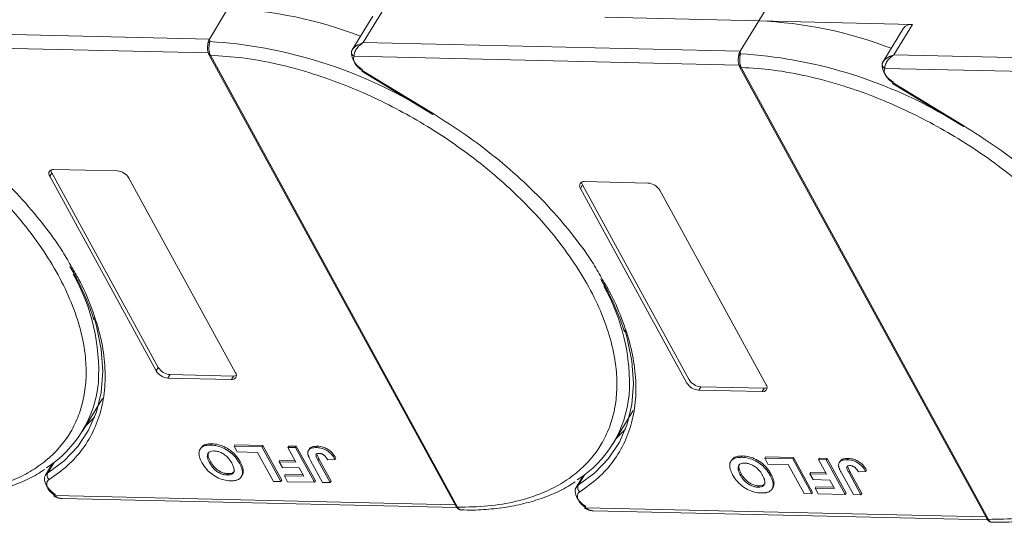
# Model space of a CAD drawing. Header units: millimetres. Extents: x -765 to 710, y 139 to 1172.
# Tile 56 of 76: x 214 to 303, y 895 to 940. Entities that reach past the tile are written whole.
import ezdxf

# ---------------------------------------------------------------- set-up
doc = ezdxf.new("R2010")
doc.units = ezdxf.units.MM

msp = doc.modelspace()

# ---------------------------------------------------------------- linework, layer by layer
at = {"color": 7, "linetype": 'Continuous', "lineweight": 15}
for p, q in [((280.582, 940.291), (282.45, 943.36)), ((232.456, 941.395), (230.775, 938.633)), ((244.719, 938.313), (246.399, 941.075)), ((245.586, 940.729), (243.717, 937.659)), ((266.639, 940.61), (280.582, 940.291)), ((280.582, 940.291), (278.902, 937.528)), ((294.526, 939.971), (280.582, 940.291)), ((230.775, 938.633), (196.592, 939.417)), ((293.712, 939.625), (291.844, 936.554)), ((292.845, 937.208), (294.526, 939.971)), ((230.775, 938.633), (230.813, 938.414)), ((195.76, 938.191), (230.666, 937.39)), ((243.737, 937.689), (243.648, 937.472)), ((278.902, 937.528), (244.719, 938.313)), ((278.902, 937.528), (278.939, 937.309)), ((230.728, 937.234), (253.144, 896.261)), ((230.867, 937.169), (230.868, 937.167)), ((230.868, 937.167), (253.284, 896.194)), ((243.887, 937.087), (278.793, 936.286)), ((327.028, 936.424), (292.845, 937.208)), ((244.597, 935.718), (251.023, 931.808)), ((244.639, 935.787), (251.065, 931.877)), ((278.855, 936.129), (301.271, 895.157)), ((278.993, 936.064), (278.994, 936.062)), ((278.994, 936.062), (301.41, 895.09)), ((291.863, 936.585), (291.775, 936.367)), ((292.014, 935.983), (326.919, 935.182)), ((292.724, 934.614), (299.15, 930.704)), ((292.765, 934.683), (299.192, 930.773)), ((216.669, 926.818), (222.416, 926.687)), ((216.296, 926.204), (216.482, 926.511)), ((225.952, 908.554), (216.296, 926.204)), ((216.482, 926.511), (226.139, 908.861)), ((223.479, 926.04), (233.135, 908.389)), ((264.422, 925.1), (264.609, 925.407)), ((274.079, 907.449), (264.422, 925.1)), ((264.609, 925.407), (274.266, 907.756)), ((264.796, 925.714), (270.542, 925.582)), ((271.605, 924.935), (281.262, 907.285)), ((226.139, 908.861), (225.952, 908.554)), ((227.202, 908.214), (227.016, 907.907)), ((227.202, 908.214), (232.949, 908.082)), ((232.949, 908.082), (232.762, 907.775)), ((232.762, 907.775), (227.016, 907.907)), ((275.329, 907.11), (275.142, 906.803)), ((280.889, 906.671), (275.142, 906.803)), ((275.329, 907.11), (281.075, 906.978)), ((281.075, 906.978), (280.889, 906.671)), ((219.255, 903.08), (221.067, 906.057)), ((267.382, 901.976), (269.193, 904.953)), ((230.908, 901.82), (230.983, 901.942)), ((233.008, 901.732), (233.082, 901.854)), ((233.082, 901.854), (235.615, 901.796)), ((235.615, 901.796), (235.54, 901.673)), ((235.615, 901.796), (237.339, 898.644)), ((229.994, 901.567), (229.92, 901.444)), ((233.008, 901.732), (235.54, 901.673)), ((233.295, 901.206), (233.008, 901.732)), ((235.137, 901.164), (233.295, 901.206)), ((236.574, 898.537), (235.137, 901.164)), ((235.54, 901.673), (237.264, 898.521)), ((237.888, 901.62), (237.963, 901.742)), ((237.888, 901.62), (238.579, 901.604)), ((238.618, 900.286), (237.888, 901.62)), ((237.963, 901.742), (238.654, 901.726)), ((238.654, 901.726), (238.579, 901.604)), ((238.579, 901.604), (240.303, 898.452)), ((238.654, 901.726), (240.378, 898.575)), ((239.827, 901.463), (239.752, 901.34)), ((240.561, 901.723), (240.487, 901.6)), ((240.529, 900.949), (240.689, 900.582)), ((216.539, 900.142), (215.894, 899.083)), ((216.099, 899.287), (216.686, 900.252)), ((216.422, 900.057), (216.486, 900.056)), ((230.791, 900.216), (230.865, 900.338)), ((233.566, 900.306), (233.491, 900.183)), ((237.173, 900.444), (237.098, 900.321)), ((237.386, 899.796), (237.098, 900.321)), ((237.098, 900.321), (238.618, 900.286)), ((237.173, 900.444), (238.549, 900.412)), ((241.04, 898.435), (239.953, 900.422)), ((240.615, 900.459), (240.689, 900.582)), ((240.615, 900.459), (241.731, 898.419)), ((240.689, 900.582), (241.806, 898.542)), ((241.502, 900.499), (242.171, 900.524)), ((242.245, 900.646), (242.171, 900.524)), ((278.121, 900.462), (278.046, 900.34)), ((279.035, 900.715), (279.11, 900.838)), ((281.134, 900.627), (281.209, 900.75)), ((281.134, 900.627), (283.667, 900.569)), ((281.422, 900.102), (281.134, 900.627)), ((281.209, 900.75), (283.741, 900.692)), ((283.263, 900.06), (281.422, 900.102)), ((284.7, 897.433), (283.263, 900.06)), ((283.741, 900.692), (283.667, 900.569)), ((283.667, 900.569), (285.391, 897.417)), ((283.741, 900.692), (285.466, 897.54)), ((286.015, 900.515), (286.09, 900.638)), ((286.015, 900.515), (286.706, 900.499)), ((286.745, 899.182), (286.015, 900.515)), ((286.09, 900.638), (286.78, 900.622)), ((286.78, 900.622), (286.706, 900.499)), ((286.706, 900.499), (288.43, 897.347)), ((286.78, 900.622), (288.505, 897.47)), ((287.953, 900.358), (287.879, 900.236)), ((288.688, 900.618), (288.613, 900.495)), ((232.391, 899.112), (232.466, 899.235)), ((233.844, 899.508), (233.769, 899.385)), ((238.905, 899.761), (237.386, 899.796)), ((237.65, 899.156), (237.576, 899.033)), ((237.65, 899.156), (239.256, 899.119)), ((239.325, 898.993), (238.905, 899.761)), ((264.225, 898.183), (264.813, 899.148)), ((278.917, 899.111), (278.992, 899.234)), ((281.692, 899.201), (281.618, 899.079)), ((285.3, 899.339), (285.225, 899.217)), ((285.512, 898.691), (285.225, 899.217)), ((285.225, 899.217), (286.745, 899.182)), ((285.3, 899.339), (286.676, 899.308)), ((289.167, 897.331), (288.08, 899.318)), ((288.656, 899.845), (288.816, 899.477)), ((288.741, 899.355), (288.816, 899.477)), ((288.741, 899.355), (289.857, 897.315)), ((288.816, 899.477), (289.932, 897.437)), ((289.629, 899.395), (290.297, 899.419)), ((290.372, 899.542), (290.297, 899.419)), ((233.672, 898.957), (233.747, 899.08)), ((237.264, 898.521), (236.574, 898.537)), ((237.339, 898.644), (237.264, 898.521)), ((237.863, 898.508), (237.576, 899.033)), ((237.576, 899.033), (239.325, 898.993)), ((240.303, 898.452), (237.863, 898.508)), ((240.378, 898.575), (240.303, 898.452)), ((241.731, 898.419), (241.04, 898.435)), ((241.806, 898.542), (241.731, 898.419)), ((264.665, 899.038), (264.021, 897.979)), ((264.549, 898.953), (264.613, 898.952)), ((281.97, 898.404), (281.896, 898.281)), ((287.032, 898.656), (285.512, 898.691)), ((287.452, 897.889), (287.032, 898.656)), ((280.518, 898.008), (280.592, 898.131)), ((281.799, 897.853), (281.873, 897.975)), ((285.391, 897.417), (284.7, 897.433)), ((285.466, 897.54), (285.391, 897.417)), ((285.777, 898.052), (285.702, 897.929)), ((285.99, 897.403), (285.702, 897.929)), ((285.702, 897.929), (287.452, 897.889)), ((285.777, 898.052), (287.383, 898.015)), ((288.43, 897.347), (285.99, 897.403)), ((288.505, 897.47), (288.43, 897.347)), ((289.857, 897.315), (289.167, 897.331)), ((289.932, 897.437), (289.857, 897.315)), ((253.059, 896.416), (216.753, 897.249)), ((217.447, 896.975), (253.219, 896.155)), ((253.284, 896.194), (253.285, 896.193)), ((301.186, 895.312), (264.879, 896.145)), ((265.573, 895.871), (301.346, 895.05)), ((301.41, 895.09), (301.411, 895.088))]:
    msp.add_line(p, q, dxfattribs=at)
at = {"color": 7, "linetype": 'Continuous', "lineweight": 15, "flags": 128}
for points in [[(244.639, 935.787), (244.617, 935.751), (244.602, 935.727), (244.597, 935.718), (244.597, 935.718)], [(292.765, 934.683), (292.743, 934.646), (292.729, 934.623), (292.724, 934.614), (292.724, 934.614)], [(251.065, 931.877), (251.043, 931.841), (251.029, 931.818), (251.023, 931.808), (251.023, 931.808)], [(299.192, 930.773), (299.169, 930.737), (299.155, 930.713), (299.15, 930.704), (299.15, 930.704)], [(220.315, 913.395), (220.541, 912.615), (220.966, 910.523), (221.107, 908.514), (220.961, 906.608), (220.531, 904.826), (219.821, 903.187), (218.838, 901.707), (217.593, 900.402), (216.099, 899.287)], [(268.441, 912.291), (268.667, 911.51), (269.093, 909.419), (269.233, 907.41), (269.088, 905.504), (268.658, 903.722), (267.947, 902.082), (266.965, 900.602), (265.719, 899.298), (264.225, 898.183)], [(219.532, 903.536), (219.578, 903.577), (220.37, 904.378)], [(267.659, 902.431), (267.705, 902.473), (268.497, 903.274)], [(215.894, 899.083), (215.926, 899.13), (216.099, 899.287)], [(216.787, 897.352), (216.475, 897.587), (216.209, 897.85), (216.002, 898.13), (215.866, 898.411), (215.807, 898.68), (215.827, 898.924), (215.894, 899.083)], [(216.753, 897.249), (216.727, 897.215), (216.709, 897.195), (216.699, 897.188), (216.699, 897.195), (216.709, 897.216), (216.727, 897.25), (216.753, 897.296), (216.787, 897.352)], [(264.913, 896.248), (264.601, 896.482), (264.335, 896.746), (264.129, 897.025), (263.993, 897.307), (263.933, 897.576), (263.953, 897.82), (264.021, 897.979)], [(264.021, 897.979), (264.053, 898.025), (264.225, 898.183)], [(264.879, 896.145), (264.853, 896.111), (264.835, 896.09), (264.826, 896.083), (264.826, 896.091), (264.835, 896.112), (264.854, 896.146), (264.88, 896.192), (264.913, 896.248)]]:
    msp.add_lwpolyline(points, dxfattribs=at)
at = {"color": 7, "linetype": 'Continuous', "lineweight": 15}
for centre, radius, start, end in [((230.879, 903.538), 37.889, 68.97091, 87.61491), ((279.006, 902.434), 37.889, 68.97091, 87.61491), ((294.41, 939.113), 0.865, 82.29579, 143.75946), ((230.891, 938.146), 0.278, 106.23049, 154.5199), ((228.183, 896.135), 42.36, 60.09182, 86.44113), ((243.947, 937.455), 0.299, 148.89078, 176.84469), ((245.356, 937.448), 1.705, 177.9781, 247.11934), ((230.853, 937.32), 0.152, 213.6444, 275.03728), ((230.856, 937.321), 0.155, 214.37766, 274.3082), ((244.082, 937.474), 0.433, 180.29447, 243.27622), ((279.017, 937.042), 0.278, 106.23049, 154.5199), ((276.31, 895.031), 42.36, 60.09182, 86.44113), ((278.98, 936.215), 0.152, 213.6444, 275.03728), ((278.983, 936.217), 0.155, 214.37766, 274.3082), ((292.074, 936.351), 0.299, 148.89078, 176.84469), ((292.208, 936.37), 0.433, 180.29447, 243.27622), ((293.483, 936.343), 1.705, 177.9781, 247.11934), ((216.599, 926.441), 0.384, 79.47957, 217.89689), ((216.964, 926.798), 0.561, 182.97477, 210.78742), ((222.323, 925.337), 1.352, 31.28833, 86.07738), ((264.726, 925.336), 0.384, 79.47957, 217.89689), ((265.091, 925.694), 0.561, 182.97477, 210.78742), ((270.45, 924.233), 1.352, 31.28833, 86.07738), ((202.962, 908.552), 17.77, 356.58108, 29.61611), ((251.089, 907.448), 17.77, 356.58108, 29.61611), ((227.108, 909.256), 1.352, 211.28833, 266.07738), ((227.295, 909.563), 1.352, 211.28833, 266.07738), ((232.832, 908.153), 0.384, 259.47957, 37.89689), ((232.982, 908.642), 0.561, 266.58142, 294.38722), ((210.428, 908.452), 10.318, 302.73279, 354.66622), ((275.235, 908.152), 1.352, 211.28833, 266.07738), ((275.421, 908.459), 1.352, 211.28833, 266.07738), ((280.959, 907.049), 0.384, 259.47957, 37.89689), ((258.554, 907.347), 10.318, 302.73279, 354.66622), ((281.109, 907.537), 0.561, 266.58142, 294.38722), ((216.535, 899.08), 0.483, 154.63164, 231.84459), ((264.662, 897.976), 0.483, 154.63164, 231.84459), ((253.272, 896.349), 0.155, 214.37766, 274.3082), ((253.273, 896.347), 0.155, 214.42362, 274.2689), ((301.399, 895.244), 0.155, 214.37766, 274.3082), ((301.4, 895.243), 0.155, 214.42362, 274.2689)]:
    msp.add_arc(centre, radius, start, end, dxfattribs=at)
for points in [[(230.639, 938.266), (230.655, 938.334), (230.688, 938.47), (230.746, 938.579), (230.775, 938.633)], [(278.766, 937.162), (278.782, 937.23), (278.814, 937.366), (278.873, 937.474), (278.902, 937.528)], [(243.887, 937.087), (243.859, 936.995), (243.805, 936.811), (243.906, 936.579), (243.957, 936.463)], [(243.957, 936.463), (244.041, 936.337), (244.207, 936.086), (244.495, 935.887), (244.639, 935.787)], [(292.014, 935.983), (291.986, 935.891), (291.931, 935.706), (292.033, 935.475), (292.084, 935.359)], [(292.084, 935.359), (292.167, 935.233), (292.334, 934.982), (292.622, 934.783), (292.765, 934.683)], [(216.134, 897.886), (216.21, 897.769), (216.362, 897.537), (216.623, 897.345), (216.753, 897.249)], [(264.26, 896.782), (264.336, 896.665), (264.489, 896.432), (264.749, 896.241), (264.879, 896.145)]]:
    msp.add_open_spline(points, degree=3, dxfattribs=at)
for points, knots in [([(230.813, 938.414), (230.805, 938.377), (230.787, 938.297), (230.757, 938.148), (230.736, 937.977), (230.726, 937.772), (230.741, 937.559), (230.787, 937.342), (230.838, 937.23), (230.867, 937.169)], [0, 0, 0, 0, 0.1119973, 0.2448439, 0.3691679, 0.5008987, 0.6875333, 0.8281382, 1, 1, 1, 1]), ([(182.741, 938.271), (183.705, 938.211), (185.662, 938.09), (188.808, 937.512), (191.841, 936.692), (194.684, 935.689), (197.293, 934.584), (199.883, 933.3), (203.27, 931.359), (206.468, 929.13), (209.361, 926.697), (211.538, 924.623), (213.642, 922.299), (215.554, 919.767), (217.1, 917.254), (218.299, 914.748), (219.145, 912.241), (219.563, 909.955), (219.628, 907.93), (219.425, 906.164), (218.957, 904.505), (217.975, 902.467), (216.482, 900.743), (214.543, 899.391), (212.738, 898.495), (210.537, 897.795), (207.952, 897.348), (206.079, 897.315), (205.157, 897.299)], [0, 0, 0, 0, 0.038862, 0.078912, 0.120068, 0.152227, 0.184382, 0.217215, 0.250043, 0.315618, 0.347778, 0.379932, 0.421093, 0.461142, 0.5, 0.538863, 0.578912, 0.620068, 0.652227, 0.684382, 0.717215, 0.750043, 0.815618, 0.847778, 0.879932, 0.921093, 0.96114, 1, 1, 1, 1]), ([(230.615, 938.084), (230.605, 937.947), (230.589, 937.735), (230.636, 937.436), (230.697, 937.303), (230.727, 937.236)], [0, 0, 0, 0, 0.472653, 0.733055, 1, 1, 1, 1]), ([(230.618, 938), (230.618, 938.071), (230.619, 938.162), (230.636, 938.248), (230.639, 938.266)], [0, 0, 0, 0, 0.789595, 1, 1, 1, 1]), ([(243.691, 937.61), (243.73, 937.674), (243.818, 937.814), (244.141, 938.092), (244.492, 938.226), (244.719, 938.313)], [0, 0, 0, 0, 0.2270634, 0.5015869, 1, 1, 1, 1]), ([(244.719, 938.313), (244.601, 938.231), (244.366, 938.068), (244.094, 937.737), (243.913, 937.383), (243.895, 937.182), (243.887, 937.087)], [0, 0, 0, 0, 0.251519, 0.501784, 0.765632, 1, 1, 1, 1]), ([(230.868, 937.167), (231.832, 937.107), (233.789, 936.986), (236.935, 936.407), (239.968, 935.587), (242.811, 934.585), (245.42, 933.48), (248.01, 932.195), (251.397, 930.255), (254.594, 928.025), (257.487, 925.593), (259.665, 923.519), (261.768, 921.195), (263.681, 918.662), (265.227, 916.149), (266.426, 913.644), (267.271, 911.136), (267.689, 908.851), (267.755, 906.825), (267.552, 905.06), (267.083, 903.401), (266.101, 901.363), (264.609, 899.639), (262.669, 898.287), (260.865, 897.391), (258.663, 896.691), (256.078, 896.244), (254.206, 896.211), (253.284, 896.194)], [0, 0, 0, 0, 0.038862, 0.078912, 0.120068, 0.152227, 0.184382, 0.217215, 0.250043, 0.315618, 0.347778, 0.379932, 0.421093, 0.461142, 0.5, 0.538863, 0.578912, 0.620068, 0.652227, 0.684382, 0.717215, 0.750043, 0.815618, 0.847778, 0.879932, 0.921093, 0.96114, 1, 1, 1, 1]), ([(278.742, 936.98), (278.732, 936.843), (278.715, 936.631), (278.763, 936.331), (278.823, 936.199), (278.854, 936.131)], [0, 0, 0, 0, 0.472653, 0.733055, 1, 1, 1, 1]), ([(278.744, 936.896), (278.745, 936.967), (278.746, 937.058), (278.762, 937.144), (278.766, 937.162)], [0, 0, 0, 0, 0.789595, 1, 1, 1, 1]), ([(278.939, 937.309), (278.931, 937.273), (278.914, 937.192), (278.884, 937.043), (278.862, 936.873), (278.853, 936.668), (278.867, 936.455), (278.914, 936.238), (278.965, 936.126), (278.993, 936.064)], [0, 0, 0, 0, 0.111997, 0.244844, 0.369168, 0.500899, 0.687533, 0.828138, 1, 1, 1, 1]), ([(291.818, 936.506), (291.857, 936.569), (291.944, 936.71), (292.267, 936.988), (292.619, 937.122), (292.845, 937.208)], [0, 0, 0, 0, 0.227063, 0.501587, 1, 1, 1, 1]), ([(292.845, 937.208), (292.728, 937.127), (292.493, 936.964), (292.221, 936.633), (292.039, 936.278), (292.022, 936.077), (292.014, 935.983)], [0, 0, 0, 0, 0.251519, 0.501784, 0.765632, 1, 1, 1, 1]), ([(278.994, 936.062), (279.958, 936.003), (281.915, 935.882), (285.061, 935.303), (288.094, 934.483), (290.938, 933.48), (293.546, 932.376), (296.137, 931.091), (299.524, 929.151), (302.721, 926.921), (305.614, 924.489), (307.791, 922.414), (309.895, 920.09), (311.807, 917.558), (313.353, 915.045), (314.553, 912.54), (315.398, 910.032), (315.816, 907.746), (315.882, 905.721), (315.678, 903.956), (315.21, 902.297), (314.228, 900.259), (312.736, 898.534), (310.796, 897.183), (308.991, 896.286), (306.79, 895.587), (304.205, 895.139), (302.332, 895.106), (301.41, 895.09)], [0, 0, 0, 0, 0.038862, 0.078912, 0.120068, 0.152227, 0.184382, 0.217215, 0.250043, 0.315618, 0.347778, 0.379932, 0.421093, 0.461142, 0.5, 0.538863, 0.578912, 0.620068, 0.652227, 0.684382, 0.717215, 0.750043, 0.815618, 0.847778, 0.879932, 0.921093, 0.96114, 1, 1, 1, 1]), ([(202.938, 932.982), (203.913, 932.363), (205.864, 931.125), (208.622, 929.028), (211.22, 926.777), (213.606, 924.377), (215.704, 921.891), (217.285, 919.726), (218.03, 918.402), (218.298, 917.926)], [0, 0, 0, 0, 0.149567, 0.299144, 0.452293, 0.606501, 0.760709, 0.913858, 1, 1, 1, 1]), ([(251.065, 931.877), (252.04, 931.258), (253.991, 930.021), (256.749, 927.924), (259.346, 925.672), (261.732, 923.273), (263.831, 920.787), (265.412, 918.622), (266.156, 917.298), (266.424, 916.821)], [0, 0, 0, 0, 0.149567, 0.299144, 0.452293, 0.606501, 0.760709, 0.913858, 1, 1, 1, 1]), ([(299.192, 930.773), (300.167, 930.154), (302.117, 928.916), (304.876, 926.82), (307.473, 924.568), (309.859, 922.169), (311.958, 919.683), (313.539, 917.518), (314.283, 916.194), (314.551, 915.717)], [0, 0, 0, 0, 0.149567, 0.299144, 0.452293, 0.606501, 0.760709, 0.913858, 1, 1, 1, 1]), ([(218.298, 917.926), (218.508, 917.575), (219.214, 916.397), (220.072, 914.4), (220.868, 911.974), (221.293, 909.61), (221.362, 907.332), (221.051, 905.179), (220.366, 903.201), (219.321, 901.45), (217.97, 899.917), (216.815, 899.106), (216.237, 898.701)], [0, 0, 0, 0, 0.044474, 0.14937, 0.254252, 0.359148, 0.466545, 0.574685, 0.682825, 0.790222, 0.895108, 1, 1, 1, 1]), ([(218.125, 918.012), (218.354, 917.612), (218.917, 916.629), (219.609, 915.073), (220.094, 913.864), (220.258, 913.251), (220.272, 913.199)], [0, 0, 0, 0, 0.246456, 0.605605, 0.966644, 1, 1, 1, 1]), ([(266.424, 916.821), (266.635, 916.471), (267.34, 915.292), (268.199, 913.295), (268.995, 910.87), (269.42, 908.505), (269.489, 906.228), (269.177, 904.075), (268.493, 902.097), (267.447, 900.346), (266.097, 898.813), (264.941, 898.002), (264.363, 897.596)], [0, 0, 0, 0, 0.044474, 0.14937, 0.254252, 0.359148, 0.466545, 0.574685, 0.682825, 0.790222, 0.895108, 1, 1, 1, 1]), ([(266.252, 916.908), (266.481, 916.508), (267.043, 915.524), (267.735, 913.968), (268.221, 912.76), (268.385, 912.147), (268.399, 912.095)], [0, 0, 0, 0, 0.246456, 0.605605, 0.966644, 1, 1, 1, 1]), ([(230.092, 900.247), (230.048, 900.331), (229.917, 900.584), (229.798, 900.985), (229.851, 901.396), (230.102, 901.681), (230.484, 901.812), (230.78, 901.817), (230.908, 901.82)], [0, 0, 0, 0, 0.101888, 0.307343, 0.492963, 0.678647, 0.860791, 1, 1, 1, 1]), ([(230.009, 901.557), (230.066, 901.639), (230.193, 901.821), (230.561, 901.934), (230.855, 901.94), (230.983, 901.942)], [0, 0, 0, 0, 0.315977, 0.703684, 1, 1, 1, 1]), ([(230.908, 901.82), (231.006, 901.815), (231.3, 901.799), (231.84, 901.668), (232.455, 901.35), (233.006, 900.895), (233.315, 900.492), (233.459, 900.239), (233.491, 900.183)], [0, 0, 0, 0, 0.102171, 0.30922, 0.51365, 0.692275, 0.932413, 1, 1, 1, 1]), ([(230.983, 901.942), (231.08, 901.937), (231.375, 901.922), (231.915, 901.791), (232.53, 901.473), (233.08, 901.018), (233.39, 900.615), (233.534, 900.361), (233.566, 900.306)], [0, 0, 0, 0, 0.102171, 0.30922, 0.51365, 0.692275, 0.932413, 1, 1, 1, 1]), ([(230.791, 900.216), (230.748, 900.299), (230.627, 900.536), (230.547, 900.863), (230.651, 901.122), (230.842, 901.261), (231.051, 901.294), (231.174, 901.294), (231.197, 901.294)], [0, 0, 0, 0, 0.1585903, 0.4472388, 0.6203806, 0.7935748, 0.9612953, 1, 1, 1, 1]), ([(230.865, 900.338), (230.823, 900.422), (230.703, 900.658), (230.614, 900.975), (230.699, 901.138), (230.727, 901.191)], [0, 0, 0, 0, 0.271027, 0.764321, 1, 1, 1, 1]), ([(231.197, 901.294), (231.297, 901.286), (231.498, 901.27), (231.834, 901.149), (232.169, 900.955), (232.518, 900.64), (232.706, 900.367), (232.802, 900.196), (232.812, 900.178)], [0, 0, 0, 0, 0.15971, 0.320429, 0.491074, 0.67705, 0.96629, 1, 1, 1, 1]), ([(239.704, 901.019), (239.7, 901.097), (239.691, 901.252), (239.805, 901.438), (240.053, 901.587), (240.323, 901.595), (240.487, 901.6)], [0, 0, 0, 0, 0.20646, 0.413515, 0.645211, 1, 1, 1, 1]), ([(239.953, 900.422), (239.931, 900.464), (239.886, 900.548), (239.83, 900.661), (239.785, 900.761), (239.752, 900.848), (239.721, 900.935), (239.709, 900.991), (239.704, 901.019)], [0, 0, 0, 0, 0.2082698, 0.416707, 0.5614806, 0.7065734, 0.8528245, 1, 1, 1, 1]), ([(239.838, 901.456), (239.853, 901.486), (239.902, 901.586), (240.134, 901.706), (240.4, 901.716), (240.561, 901.723)], [0, 0, 0, 0, 0.148382, 0.484821, 1, 1, 1, 1]), ([(240.615, 900.459), (240.571, 900.543), (240.495, 900.688), (240.434, 900.864), (240.437, 900.975), (240.488, 901.034), (240.585, 901.073), (240.674, 901.074), (240.729, 901.075)], [0, 0, 0, 0, 0.292027, 0.504854, 0.613905, 0.723685, 0.829816, 1, 1, 1, 1]), ([(240.487, 901.6), (240.585, 901.594), (240.807, 901.581), (241.187, 901.472), (241.558, 901.261), (241.915, 900.937), (242.07, 900.686), (242.171, 900.524)], [0, 0, 0, 0, 0.155292, 0.353145, 0.543243, 0.704067, 1, 1, 1, 1]), ([(240.561, 901.723), (240.659, 901.717), (240.882, 901.704), (241.262, 901.595), (241.632, 901.383), (241.99, 901.059), (242.145, 900.809), (242.245, 900.646)], [0, 0, 0, 0, 0.155292, 0.353145, 0.543243, 0.704067, 1, 1, 1, 1]), ([(240.729, 901.075), (240.76, 901.074), (240.821, 901.071), (240.911, 901.049), (240.994, 901.019), (241.065, 900.983), (241.133, 900.941), (241.174, 900.909), (241.194, 900.893)], [0, 0, 0, 0, 0.202387, 0.410907, 0.557829, 0.709472, 0.853224, 1, 1, 1, 1]), ([(241.194, 900.893), (241.22, 900.87), (241.274, 900.822), (241.333, 900.75), (241.383, 900.683), (241.425, 900.622), (241.465, 900.561), (241.49, 900.52), (241.502, 900.499)], [0, 0, 0, 0, 0.1938055, 0.3931273, 0.5440688, 0.6954121, 0.8476129, 1, 1, 1, 1]), ([(232.687, 898.587), (232.59, 898.592), (232.295, 898.607), (231.758, 898.74), (231.146, 899.058), (230.594, 899.511), (230.276, 899.923), (230.127, 900.184), (230.092, 900.247)], [0, 0, 0, 0, 0.101398, 0.306996, 0.506144, 0.685262, 0.924557, 1, 1, 1, 1]), ([(232.391, 899.112), (232.292, 899.12), (232.092, 899.135), (231.758, 899.248), (231.435, 899.434), (231.105, 899.729), (230.912, 900.001), (230.81, 900.181), (230.791, 900.216)], [0, 0, 0, 0, 0.160292, 0.321922, 0.490761, 0.657569, 0.933883, 1, 1, 1, 1]), ([(232.466, 899.235), (232.366, 899.242), (232.166, 899.257), (231.832, 899.37), (231.51, 899.557), (231.18, 899.852), (230.987, 900.123), (230.885, 900.304), (230.865, 900.338)], [0, 0, 0, 0, 0.160292, 0.321922, 0.490761, 0.657569, 0.933883, 1, 1, 1, 1]), ([(232.812, 900.178), (232.855, 900.094), (232.964, 899.882), (233.044, 899.582), (232.983, 899.325), (232.813, 899.171), (232.594, 899.114), (232.443, 899.113), (232.391, 899.112)], [0, 0, 0, 0, 0.158617, 0.400864, 0.573059, 0.745486, 0.912985, 1, 1, 1, 1]), ([(233.491, 900.183), (233.514, 900.141), (233.559, 900.057), (233.62, 899.927), (233.676, 899.792), (233.722, 899.655), (233.757, 899.517), (233.765, 899.43), (233.769, 899.385)], [0, 0, 0, 0, 0.15395, 0.308181, 0.478699, 0.649961, 0.824203, 1, 1, 1, 1]), ([(233.566, 900.306), (233.588, 900.264), (233.634, 900.18), (233.694, 900.049), (233.75, 899.915), (233.797, 899.777), (233.831, 899.64), (233.84, 899.552), (233.844, 899.508)], [0, 0, 0, 0, 0.15395, 0.308181, 0.478699, 0.649961, 0.824203, 1, 1, 1, 1]), ([(278.218, 899.142), (278.175, 899.226), (278.044, 899.48), (277.925, 899.881), (277.978, 900.292), (278.229, 900.576), (278.611, 900.708), (278.907, 900.713), (279.035, 900.715)], [0, 0, 0, 0, 0.101888, 0.307343, 0.492963, 0.678647, 0.860791, 1, 1, 1, 1]), ([(278.136, 900.452), (278.193, 900.534), (278.32, 900.716), (278.688, 900.829), (278.982, 900.835), (279.11, 900.838)], [0, 0, 0, 0, 0.315977, 0.703684, 1, 1, 1, 1]), ([(278.917, 899.111), (278.874, 899.195), (278.753, 899.432), (278.674, 899.759), (278.778, 900.018), (278.969, 900.157), (279.178, 900.19), (279.301, 900.19), (279.324, 900.19)], [0, 0, 0, 0, 0.15859, 0.447239, 0.620381, 0.793575, 0.961295, 1, 1, 1, 1]), ([(278.992, 899.234), (278.95, 899.318), (278.83, 899.553), (278.74, 899.87), (278.826, 900.034), (278.853, 900.086)], [0, 0, 0, 0, 0.271027, 0.764321, 1, 1, 1, 1]), ([(279.035, 900.715), (279.132, 900.71), (279.427, 900.695), (279.967, 900.564), (280.582, 900.246), (281.132, 899.791), (281.442, 899.388), (281.586, 899.134), (281.618, 899.079)], [0, 0, 0, 0, 0.102171, 0.30922, 0.51365, 0.692275, 0.932413, 1, 1, 1, 1]), ([(279.11, 900.838), (279.207, 900.833), (279.502, 900.818), (280.042, 900.687), (280.657, 900.368), (281.207, 899.914), (281.517, 899.51), (281.661, 899.257), (281.692, 899.201)], [0, 0, 0, 0, 0.102171, 0.30922, 0.51365, 0.692275, 0.932413, 1, 1, 1, 1]), ([(279.324, 900.19), (279.424, 900.182), (279.624, 900.166), (279.96, 900.045), (280.296, 899.85), (280.645, 899.535), (280.833, 899.262), (280.928, 899.091), (280.938, 899.074)], [0, 0, 0, 0, 0.15971, 0.320429, 0.491074, 0.67705, 0.96629, 1, 1, 1, 1]), ([(287.83, 899.915), (287.826, 899.992), (287.818, 900.148), (287.932, 900.333), (288.18, 900.483), (288.45, 900.491), (288.613, 900.495)], [0, 0, 0, 0, 0.20646, 0.413515, 0.645211, 1, 1, 1, 1]), ([(287.965, 900.351), (287.98, 900.382), (288.028, 900.482), (288.261, 900.602), (288.527, 900.612), (288.688, 900.618)], [0, 0, 0, 0, 0.148382, 0.484821, 1, 1, 1, 1]), ([(288.613, 900.495), (288.711, 900.49), (288.934, 900.477), (289.314, 900.368), (289.684, 900.156), (290.042, 899.832), (290.197, 899.582), (290.297, 899.419)], [0, 0, 0, 0, 0.155292, 0.353145, 0.543243, 0.704067, 1, 1, 1, 1]), ([(288.688, 900.618), (288.786, 900.612), (289.009, 900.599), (289.389, 900.49), (289.759, 900.279), (290.117, 899.955), (290.272, 899.705), (290.372, 899.542)], [0, 0, 0, 0, 0.155292, 0.353145, 0.543243, 0.704067, 1, 1, 1, 1]), ([(205.5, 897.051), (205.842, 897.043), (206.856, 897.019), (208.459, 897.139), (210.302, 897.406), (212.045, 897.832), (213.67, 898.419), (214.936, 899.01), (215.596, 899.462), (215.812, 899.61)], [0, 0, 0, 0, 0.083579, 0.248214, 0.413815, 0.580411, 0.748174, 0.91744, 1, 1, 1, 1]), ([(233.034, 899.456), (232.986, 899.401), (232.891, 899.29), (232.668, 899.237), (232.517, 899.235), (232.466, 899.235)], [0, 0, 0, 0, 0.398189, 0.794249, 1, 1, 1, 1]), ([(233.769, 899.385), (233.767, 899.311), (233.764, 899.162), (233.671, 898.921), (233.528, 898.766), (233.392, 898.701), (233.376, 898.693)], [0, 0, 0, 0, 0.250896, 0.502166, 0.940512, 1, 1, 1, 1]), ([(233.844, 899.508), (233.84, 899.435), (233.833, 899.288), (233.801, 899.14), (233.747, 899.087), (233.743, 899.083)], [0, 0, 0, 0, 0.478395, 0.957504, 1, 1, 1, 1]), ([(280.814, 897.482), (280.716, 897.487), (280.421, 897.503), (279.884, 897.636), (279.272, 897.953), (278.721, 898.406), (278.402, 898.819), (278.254, 899.08), (278.218, 899.142)], [0, 0, 0, 0, 0.101398, 0.306996, 0.506144, 0.685262, 0.924557, 1, 1, 1, 1]), ([(280.518, 898.008), (280.418, 898.015), (280.218, 898.03), (279.884, 898.143), (279.562, 898.33), (279.232, 898.625), (279.039, 898.896), (278.937, 899.076), (278.917, 899.111)], [0, 0, 0, 0, 0.160292, 0.321922, 0.490761, 0.657569, 0.933883, 1, 1, 1, 1]), ([(280.592, 898.131), (280.493, 898.138), (280.293, 898.153), (279.959, 898.266), (279.636, 898.452), (279.306, 898.747), (279.113, 899.019), (279.012, 899.199), (278.992, 899.234)], [0, 0, 0, 0, 0.160292, 0.321922, 0.490761, 0.657569, 0.933883, 1, 1, 1, 1]), ([(281.692, 899.201), (281.715, 899.159), (281.76, 899.075), (281.821, 898.945), (281.877, 898.811), (281.923, 898.673), (281.958, 898.536), (281.966, 898.448), (281.97, 898.404)], [0, 0, 0, 0, 0.15395, 0.308181, 0.478699, 0.649961, 0.824203, 1, 1, 1, 1]), ([(288.08, 899.318), (288.057, 899.36), (288.012, 899.444), (287.957, 899.557), (287.912, 899.657), (287.879, 899.743), (287.848, 899.83), (287.836, 899.887), (287.83, 899.915)], [0, 0, 0, 0, 0.2082698, 0.416707, 0.5614806, 0.7065734, 0.8528245, 1, 1, 1, 1]), ([(288.741, 899.355), (288.697, 899.439), (288.621, 899.584), (288.56, 899.759), (288.564, 899.871), (288.615, 899.93), (288.712, 899.968), (288.801, 899.97), (288.856, 899.971)], [0, 0, 0, 0, 0.292027, 0.504854, 0.613905, 0.723685, 0.829816, 1, 1, 1, 1]), ([(288.856, 899.971), (288.886, 899.97), (288.948, 899.966), (289.038, 899.944), (289.121, 899.914), (289.192, 899.879), (289.259, 899.837), (289.3, 899.805), (289.321, 899.789)], [0, 0, 0, 0, 0.202387, 0.410907, 0.557829, 0.709472, 0.853224, 1, 1, 1, 1]), ([(289.321, 899.789), (289.347, 899.765), (289.4, 899.717), (289.46, 899.645), (289.51, 899.579), (289.552, 899.518), (289.592, 899.456), (289.616, 899.415), (289.629, 899.395)], [0, 0, 0, 0, 0.1938055, 0.3931273, 0.5440688, 0.6954121, 0.8476129, 1, 1, 1, 1]), ([(216.237, 898.701), (216.183, 898.657), (216.073, 898.568), (216.007, 898.368), (216.018, 898.136), (216.096, 897.968), (216.134, 897.886)], [0, 0, 0, 0, 0.245513, 0.5, 0.754487, 1, 1, 1, 1]), ([(233.376, 898.693), (233.34, 898.678), (233.268, 898.649), (233.153, 898.622), (233.039, 898.602), (232.926, 898.591), (232.809, 898.585), (232.728, 898.586), (232.687, 898.587)], [0, 0, 0, 0, 0.185429, 0.37219, 0.527708, 0.683877, 0.841678, 1, 1, 1, 1]), ([(253.627, 895.947), (253.968, 895.939), (254.982, 895.915), (256.586, 896.035), (258.429, 896.302), (260.172, 896.728), (261.797, 897.315), (263.063, 897.906), (263.722, 898.358), (263.938, 898.506)], [0, 0, 0, 0, 0.083579, 0.248214, 0.413815, 0.580411, 0.748174, 0.91744, 1, 1, 1, 1]), ([(280.938, 899.074), (280.982, 898.99), (281.091, 898.777), (281.171, 898.478), (281.109, 898.221), (280.94, 898.066), (280.721, 898.01), (280.569, 898.008), (280.518, 898.008)], [0, 0, 0, 0, 0.1586166, 0.4008637, 0.5730594, 0.7454856, 0.9129852, 1, 1, 1, 1]), ([(281.161, 898.352), (281.113, 898.296), (281.018, 898.185), (280.795, 898.133), (280.644, 898.131), (280.592, 898.131)], [0, 0, 0, 0, 0.398189, 0.794249, 1, 1, 1, 1]), ([(281.896, 898.281), (281.894, 898.207), (281.89, 898.057), (281.798, 897.816), (281.655, 897.662), (281.519, 897.596), (281.503, 897.589)], [0, 0, 0, 0, 0.250896, 0.502166, 0.940512, 1, 1, 1, 1]), ([(281.618, 899.079), (281.64, 899.037), (281.686, 898.952), (281.746, 898.822), (281.802, 898.688), (281.849, 898.55), (281.883, 898.413), (281.891, 898.325), (281.896, 898.281)], [0, 0, 0, 0, 0.15395, 0.308181, 0.478699, 0.649961, 0.824203, 1, 1, 1, 1]), ([(281.97, 898.404), (281.967, 898.331), (281.959, 898.184), (281.928, 898.035), (281.874, 897.983), (281.869, 897.978)], [0, 0, 0, 0, 0.478395, 0.957504, 1, 1, 1, 1]), ([(264.363, 897.596), (264.309, 897.553), (264.2, 897.464), (264.134, 897.264), (264.145, 897.032), (264.222, 896.864), (264.26, 896.782)], [0, 0, 0, 0, 0.245513, 0.5, 0.754487, 1, 1, 1, 1]), ([(281.503, 897.589), (281.467, 897.574), (281.395, 897.545), (281.279, 897.517), (281.165, 897.498), (281.053, 897.487), (280.936, 897.481), (280.854, 897.482), (280.814, 897.482)], [0, 0, 0, 0, 0.185429, 0.37219, 0.527708, 0.683877, 0.841678, 1, 1, 1, 1]), ([(301.754, 894.842), (302.095, 894.834), (303.109, 894.81), (304.713, 894.931), (306.556, 895.198), (308.299, 895.623), (309.923, 896.211), (311.189, 896.802), (311.849, 897.253), (312.065, 897.401)], [0, 0, 0, 0, 0.083579, 0.248214, 0.413815, 0.580411, 0.748174, 0.91744, 1, 1, 1, 1]), ([(216.699, 897.188), (216.824, 897.124), (217.059, 897.003), (217.322, 896.984), (217.446, 896.975)], [0, 0, 0, 0, 0.529898, 1, 1, 1, 1]), ([(216.753, 897.249), (216.854, 897.171), (217.059, 897.013), (217.317, 896.992), (217.448, 896.982)], [0, 0, 0, 0, 0.493587, 1, 1, 1, 1]), ([(253.145, 896.259), (253.175, 896.212), (253.236, 896.117), (253.36, 896.013), (253.497, 895.943), (253.59, 895.933), (253.636, 895.928)], [0, 0, 0, 0, 0.2424843, 0.4924778, 0.7463616, 1, 1, 1, 1]), ([(253.285, 896.193), (253.319, 896.14), (253.381, 896.045), (253.5, 895.953), (253.581, 895.939), (253.625, 895.931)], [0, 0, 0, 0, 0.35488, 0.645234, 1, 1, 1, 1]), ([(264.826, 896.083), (264.95, 896.019), (265.186, 895.898), (265.449, 895.88), (265.572, 895.871)], [0, 0, 0, 0, 0.529898, 1, 1, 1, 1]), ([(264.879, 896.145), (264.981, 896.067), (265.186, 895.908), (265.444, 895.888), (265.574, 895.877)], [0, 0, 0, 0, 0.493587, 1, 1, 1, 1]), ([(301.272, 895.155), (301.302, 895.108), (301.363, 895.013), (301.486, 894.908), (301.624, 894.838), (301.717, 894.829), (301.763, 894.824)], [0, 0, 0, 0, 0.242484, 0.492478, 0.746362, 1, 1, 1, 1]), ([(301.411, 895.088), (301.445, 895.036), (301.508, 894.941), (301.627, 894.849), (301.708, 894.835), (301.752, 894.827)], [0, 0, 0, 0, 0.35488, 0.645234, 1, 1, 1, 1])]:
    msp.add_open_spline(points, degree=3, knots=knots, dxfattribs=at)

doc.saveas('drawing.dxf')
